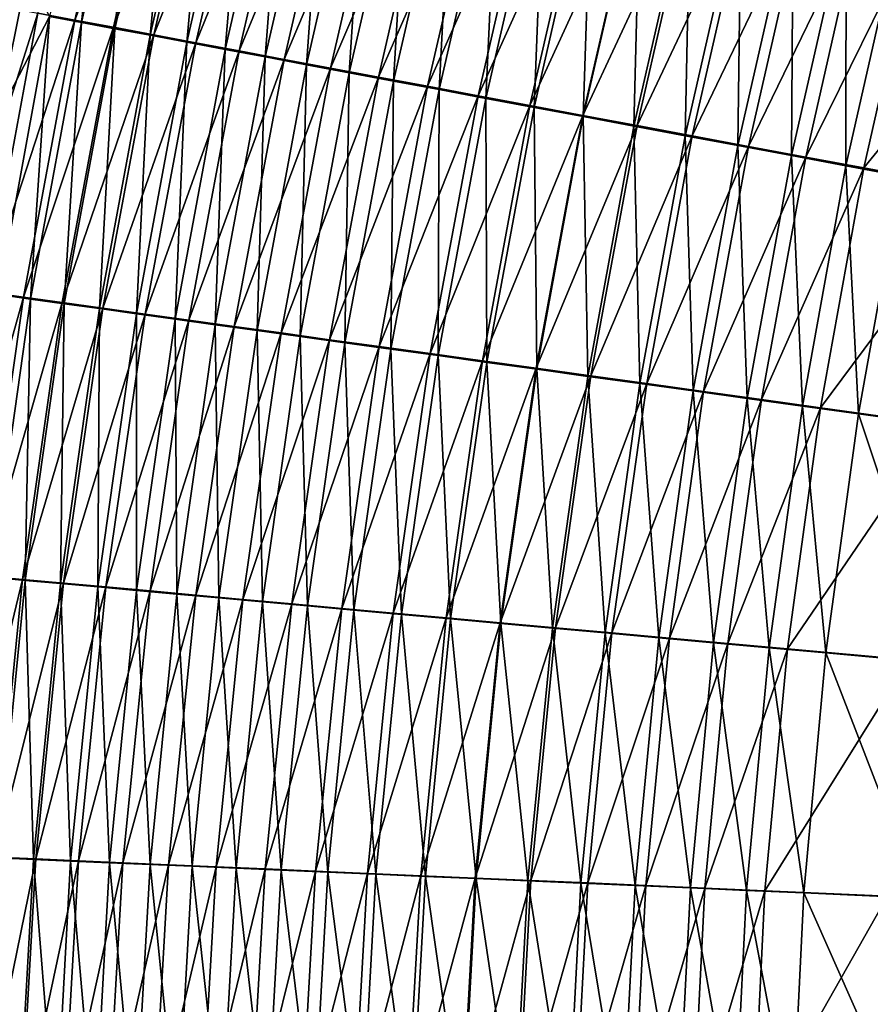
# Model space of a CAD drawing. Header units: metres. Extents: x -900 to 900, y -400 to 400.
# Tile 71 of 249: x -610 to -583, y 92 to 124. Entities that reach past the tile are written whole.
import ezdxf

# ---------------------------------------------------------------- set-up
doc = ezdxf.new("R2010")
doc.units = ezdxf.units.M

msp = doc.modelspace()

# ---------------------------------------------------------------- linework, layer by layer
at = {"layer": 'top'}
for points in [[(-610.662109, 120.559921, -458.844818), (-609.737732, 125.140228, -458.990387), (-664.546814, 150.478912, -352.100403)], [(-609.052673, 123.659813, -460.640778), (-608.049438, 123.47068, -462.306335), (-607.067322, 132.367142, -460.878357)], [(-608.049438, 123.47068, -462.306335), (-606.071411, 132.129364, -462.532104), (-607.067322, 132.367142, -460.878357)], [(-608.25354, 123.544815, -467.309601), (-609.419067, 123.764351, -465.631683), (-606.259277, 132.217224, -467.521759)], [(-608.25354, 123.544815, -467.309601), (-606.259277, 132.217224, -467.521759), (-605.05127, 131.929306, -469.148651)], [(-608.049438, 123.47068, -462.306335), (-606.992249, 123.271576, -463.938965), (-606.071411, 132.129364, -462.532104)], [(-606.992249, 123.271576, -463.938965), (-605.022705, 131.879227, -464.152954), (-606.071411, 132.129364, -462.532104)], [(-607.034302, 123.315346, -468.9487), (-608.25354, 123.544815, -467.309601), (-605.05127, 131.929306, -469.148651)], [(-607.034302, 123.315346, -468.9487), (-605.05127, 131.929306, -469.148651), (-603.792114, 131.62941, -470.734711)], [(-606.992249, 123.271576, -463.938965), (-605.882507, 123.062767, -465.536652), (-605.022705, 131.879227, -464.152954)], [(-605.882507, 123.062767, -465.536652), (-603.922546, 131.617081, -465.738922), (-605.022705, 131.879227, -464.152954)], [(-605.762756, 123.076202, -470.546783), (-607.034302, 123.315346, -468.9487), (-603.792114, 131.62941, -470.734711)], [(-605.882507, 123.062767, -465.536652), (-604.721558, 122.844498, -467.097351), (-603.922546, 131.617081, -465.738922)], [(-605.762756, 123.076202, -470.546783), (-603.792114, 131.62941, -470.734711), (-602.483276, 131.317902, -472.277802)], [(-604.721558, 122.844498, -467.097351), (-602.772278, 131.343216, -467.288025), (-603.922546, 131.617081, -465.738922)], [(-604.440369, 122.827675, -472.101746), (-605.762756, 123.076202, -470.546783), (-602.483276, 131.317902, -472.277802)], [(-604.721558, 122.844498, -467.097351), (-603.510803, 122.617043, -468.619049), (-602.772278, 131.343216, -467.288025)], [(-604.440369, 122.827675, -472.101746), (-602.483276, 131.317902, -472.277802), (-601.12616, 130.995117, -473.775848)], [(-603.510803, 122.617043, -468.619049), (-601.573303, 131.057983, -468.798218), (-602.772278, 131.343216, -467.288025)], [(-603.068665, 122.57003, -473.61145), (-604.440369, 122.827675, -472.101746), (-601.12616, 130.995117, -473.775848)], [(-603.510803, 122.617043, -468.619049), (-602.251709, 122.380653, -470.09964), (-601.573303, 131.057983, -468.798218)], [(-603.068665, 122.57003, -473.61145), (-601.12616, 130.995117, -473.775848), (-599.722229, 130.661392, -475.226898)], [(-602.251709, 122.380653, -470.09964), (-600.327026, 130.761688, -470.267548), (-601.573303, 131.057983, -468.798218)], [(-601.64917, 122.303551, -475.073883), (-603.068665, 122.57003, -473.61145), (-599.722229, 130.661392, -475.226898)], [(-602.251709, 122.380653, -470.09964), (-600.945618, 122.13559, -471.53717), (-600.327026, 130.761688, -470.267548)], [(-601.64917, 122.303551, -475.073883), (-599.722229, 130.661392, -475.226898), (-598.273132, 130.317123, -476.629517)], [(-600.945618, 122.13559, -471.53717), (-599.03479, 130.454681, -471.69397), (-600.327026, 130.761688, -470.267548)], [(-600.183411, 122.028526, -476.48764), (-601.64917, 122.303551, -475.073883), (-598.273132, 130.317123, -476.629517)], [(-600.945618, 122.13559, -471.53717), (-599.593933, 121.882126, -472.929657), (-599.03479, 130.454681, -471.69397)], [(-600.183411, 122.028526, -476.48764), (-598.273132, 130.317123, -476.629517), (-596.780457, 129.962692, -477.982422)], [(-599.593933, 121.882126, -472.929657), (-597.697937, 130.137268, -473.075623), (-599.03479, 130.454681, -471.69397)], [(-598.673096, 121.745285, -477.851379), (-600.183411, 122.028526, -476.48764), (-596.780457, 129.962692, -477.982422)], [(-599.593933, 121.882126, -472.929657), (-598.198303, 121.620544, -474.275818), (-597.697937, 130.137268, -473.075623)], [(-598.673096, 121.745285, -477.851379), (-596.780457, 129.962692, -477.982422), (-595.24585, 129.598465, -479.284393)], [(-598.198303, 121.620544, -474.275818), (-596.318115, 129.80983, -474.411163), (-597.697937, 130.137268, -473.075623)], [(-597.119934, 121.454124, -479.163849), (-598.673096, 121.745285, -477.851379), (-595.24585, 129.598465, -479.284393)], [(-598.198303, 121.620544, -474.275818), (-596.760193, 121.351135, -475.574341), (-596.318115, 129.80983, -474.411163)], [(-597.119934, 121.454124, -479.163849), (-595.24585, 129.598465, -479.284393), (-593.671021, 129.224854, -480.534088)], [(-596.760193, 121.351135, -475.574341), (-594.89679, 129.472717, -475.699402), (-596.318115, 129.80983, -474.411163)], [(-595.525635, 121.155357, -480.423737), (-597.119934, 121.454124, -479.163849), (-593.671021, 129.224854, -480.534088)], [(-596.760193, 121.351135, -475.574341), (-595.281311, 121.074203, -476.824066), (-594.89679, 129.472717, -475.699402)], [(-595.525635, 121.155357, -480.423737), (-593.671021, 129.224854, -480.534088), (-592.057495, 128.842239, -481.730286)], [(-595.281311, 121.074203, -476.824066), (-593.435547, 129.126297, -476.939087), (-594.89679, 129.472717, -475.699402)], [(-595.281311, 121.074203, -476.824066), (-593.763245, 120.790031, -478.023712), (-593.435547, 129.126297, -476.939087)], [(-593.763245, 120.790031, -478.023712), (-591.935974, 128.77095, -478.129028), (-593.435547, 129.126297, -476.939087)], [(-593.891785, 120.849297, -481.629761), (-595.525635, 121.155357, -480.423737), (-592.057495, 128.842239, -481.730286)], [(-593.891785, 120.849297, -481.629761), (-592.057495, 128.842239, -481.730286), (-590.407043, 128.450989, -482.871704)], [(-593.763245, 120.790031, -478.023712), (-592.20752, 120.498924, -479.172028), (-591.935974, 128.77095, -478.129028)], [(-592.20752, 120.498924, -479.172028), (-590.399597, 128.407028, -479.268036), (-591.935974, 128.77095, -478.129028)], [(-592.220154, 120.53624, -482.780579), (-593.891785, 120.849297, -481.629761), (-590.407043, 128.450989, -482.871704)], [(-592.220154, 120.53624, -482.780579), (-590.407043, 128.450989, -482.871704), (-588.721252, 128.051498, -483.957062)], [(-592.20752, 120.498924, -479.172028), (-590.615784, 120.201172, -480.267853), (-590.399597, 128.407028, -479.268036)], [(-590.615784, 120.201172, -480.267853), (-588.827942, 128.034912, -480.354858), (-590.399597, 128.407028, -479.268036)], [(-590.512329, 120.216515, -483.874969), (-592.220154, 120.53624, -482.780579), (-588.721252, 128.051498, -483.957062)], [(-590.615784, 120.201172, -480.267853), (-588.989624, 119.897064, -481.309906), (-588.827942, 128.034912, -480.354858)], [(-590.512329, 120.216515, -483.874969), (-588.721252, 128.051498, -483.957062), (-587.001709, 127.644173, -484.985138)], [(-588.989624, 119.897064, -481.309906), (-587.222717, 127.654953, -481.388306), (-588.827942, 128.034912, -480.354858)], [(-588.770081, 119.890427, -484.911652), (-590.512329, 120.216515, -483.874969), (-587.001709, 127.644173, -484.985138)], [(-588.989624, 119.897064, -481.309906), (-587.330627, 119.586914, -482.297028), (-587.222717, 127.654953, -481.388306)], [(-588.770081, 119.890427, -484.911652), (-587.001709, 127.644173, -484.985138), (-585.250366, 127.229431, -485.954987)], [(-587.330627, 119.586914, -482.297028), (-585.585388, 127.267532, -482.367249), (-587.222717, 127.654953, -481.388306)], [(-586.995239, 119.558319, -485.889679), (-588.770081, 119.890427, -484.911652), (-585.250366, 127.229431, -485.954987)], [(-587.330627, 119.586914, -482.297028), (-585.640686, 119.271034, -483.228271), (-585.585388, 127.267532, -482.367249)], [(-586.995239, 119.558319, -485.889679), (-585.250366, 127.229431, -485.954987), (-583.469055, 126.807709, -486.865723)], [(-585.640686, 119.271034, -483.228271), (-583.917725, 126.873062, -483.290741), (-585.585388, 127.267532, -482.367249)], [(-585.189697, 119.220543, -486.808105), (-586.995239, 119.558319, -485.889679), (-583.469055, 126.807709, -486.865723)], [(-585.640686, 119.271034, -483.228271), (-583.921448, 118.949768, -484.102783), (-583.917725, 126.873062, -483.290741)], [(-585.189697, 119.220543, -486.808105), (-583.469055, 126.807709, -486.865723), (-581.659546, 126.37944, -487.716431)], [(-583.921448, 118.949768, -484.102783), (-582.221497, 126.471954, -484.157928), (-583.917725, 126.873062, -483.290741)], [(-583.921448, 118.949768, -484.102783), (-582.174866, 118.623451, -484.919708), (-582.221497, 126.471954, -484.157928)], [(-583.355469, 118.877457, -487.666016), (-585.189697, 119.220543, -486.808105), (-581.659546, 126.37944, -487.716431)], [(-583.355469, 118.877457, -487.666016), (-581.659546, 126.37944, -487.716431), (-577.963623, 125.505028, -489.234131)], [(-579.608154, 118.176758, -489.196686), (-583.355469, 118.877457, -487.666016), (-577.963623, 125.505028, -489.234131)], [(-609.052673, 123.659813, -460.640778), (-609.737732, 125.140228, -458.990387), (-610.662109, 120.559921, -458.844818)], [(-612.168457, 115.12104, -463.62912), (-610.529358, 123.973679, -463.917053), (-609.419067, 123.764351, -465.631683)], [(-611.052368, 114.96563, -465.359192), (-612.168457, 115.12104, -463.62912), (-609.419067, 123.764351, -465.631683)], [(-611.052368, 114.96563, -465.359192), (-609.419067, 123.764351, -465.631683), (-608.25354, 123.544815, -467.309601)], [(-609.052673, 123.659813, -460.640778), (-610.662109, 120.559921, -458.844818), (-610.665344, 114.882912, -460.35199)], [(-610.665344, 114.882912, -460.35199), (-609.657776, 114.742638, -462.032257), (-609.052673, 123.659813, -460.640778)], [(-609.657776, 114.742638, -462.032257), (-608.049438, 123.47068, -462.306335), (-609.052673, 123.659813, -460.640778)], [(-609.879761, 114.802483, -467.052429), (-611.052368, 114.96563, -465.359192), (-608.25354, 123.544815, -467.309601)], [(-609.879761, 114.802483, -467.052429), (-608.25354, 123.544815, -467.309601), (-607.034302, 123.315346, -468.9487)], [(-609.657776, 114.742638, -462.032257), (-608.595093, 114.59481, -463.679565), (-608.049438, 123.47068, -462.306335)], [(-608.595093, 114.59481, -463.679565), (-606.992249, 123.271576, -463.938965), (-608.049438, 123.47068, -462.306335)], [(-608.652283, 114.631805, -468.706665), (-609.879761, 114.802483, -467.052429), (-607.034302, 123.315346, -468.9487)], [(-608.652283, 114.631805, -468.706665), (-607.034302, 123.315346, -468.9487), (-605.762756, 123.076202, -470.546783)], [(-607.371338, 114.453789, -470.319763), (-608.652283, 114.631805, -468.706665), (-605.762756, 123.076202, -470.546783)], [(-608.595093, 114.59481, -463.679565), (-607.478638, 114.439621, -465.29184), (-606.992249, 123.271576, -463.938965)], [(-607.478638, 114.439621, -465.29184), (-605.882507, 123.062767, -465.536652), (-606.992249, 123.271576, -463.938965)], [(-607.478638, 114.439621, -465.29184), (-606.309875, 114.277267, -466.866974), (-605.882507, 123.062767, -465.536652)], [(-607.371338, 114.453789, -470.319763), (-605.762756, 123.076202, -470.546783), (-604.440369, 122.827675, -472.101746)], [(-606.309875, 114.277267, -466.866974), (-604.721558, 122.844498, -467.097351), (-605.882507, 123.062767, -465.536652)], [(-606.038391, 114.268654, -471.889496), (-607.371338, 114.453789, -470.319763), (-604.440369, 122.827675, -472.101746)], [(-606.309875, 114.277267, -466.866974), (-605.09021, 114.107948, -468.402924), (-604.721558, 122.844498, -467.097351)], [(-606.038391, 114.268654, -471.889496), (-604.440369, 122.827675, -472.101746), (-603.068665, 122.57003, -473.61145)], [(-605.09021, 114.107948, -468.402924), (-603.510803, 122.617043, -468.619049), (-604.721558, 122.844498, -467.097351)], [(-604.655029, 114.076591, -473.413696), (-606.038391, 114.268654, -471.889496), (-603.068665, 122.57003, -473.61145)], [(-605.09021, 114.107948, -468.402924), (-603.821045, 113.931847, -469.897583), (-603.510803, 122.617043, -468.619049)], [(-604.655029, 114.076591, -473.413696), (-603.068665, 122.57003, -473.61145), (-601.64917, 122.303551, -475.073883)], [(-603.821045, 113.931847, -469.897583), (-602.251709, 122.380653, -470.09964), (-603.510803, 122.617043, -468.619049)], [(-603.222656, 113.877823, -474.89032), (-604.655029, 114.076591, -473.413696), (-601.64917, 122.303551, -475.073883)], [(-603.821045, 113.931847, -469.897583), (-602.503845, 113.749161, -471.348907), (-602.251709, 122.380653, -470.09964)], [(-603.222656, 113.877823, -474.89032), (-601.64917, 122.303551, -475.073883), (-600.183411, 122.028526, -476.48764)], [(-602.503845, 113.749161, -471.348907), (-600.945618, 122.13559, -471.53717), (-602.251709, 122.380653, -470.09964)], [(-602.503845, 113.749161, -471.348907), (-601.140015, 113.560097, -472.754913), (-600.945618, 122.13559, -471.53717)], [(-601.140015, 113.560097, -472.754913), (-599.593933, 121.882126, -472.929657), (-600.945618, 122.13559, -471.53717)], [(-601.743042, 113.672569, -476.317902), (-603.222656, 113.877823, -474.89032), (-600.183411, 122.028526, -476.48764)], [(-601.743042, 113.672569, -476.317902), (-600.183411, 122.028526, -476.48764), (-598.673096, 121.745285, -477.851379)], [(-601.140015, 113.560097, -472.754913), (-599.73114, 113.364861, -474.114227), (-599.593933, 121.882126, -472.929657)], [(-599.73114, 113.364861, -474.114227), (-598.198303, 121.620544, -474.275818), (-599.593933, 121.882126, -472.929657)], [(-600.217896, 113.46106, -477.695129), (-601.743042, 113.672569, -476.317902), (-598.673096, 121.745285, -477.851379)], [(-600.217896, 113.46106, -477.695129), (-598.673096, 121.745285, -477.851379), (-597.119934, 121.454124, -479.163849)], [(-599.73114, 113.364861, -474.114227), (-598.278931, 113.163689, -475.425598), (-598.198303, 121.620544, -474.275818)], [(-598.278931, 113.163689, -475.425598), (-596.760193, 121.351135, -475.574341), (-598.198303, 121.620544, -474.275818)], [(-598.648865, 113.243538, -479.020691), (-600.217896, 113.46106, -477.695129), (-597.119934, 121.454124, -479.163849)], [(-598.648865, 113.243538, -479.020691), (-597.119934, 121.454124, -479.163849), (-595.525635, 121.155357, -480.423737)], [(-597.037659, 113.020226, -480.293213), (-598.648865, 113.243538, -479.020691), (-595.525635, 121.155357, -480.423737)], [(-598.278931, 113.163689, -475.425598), (-596.784973, 112.956779, -476.687744), (-596.760193, 121.351135, -475.574341)], [(-597.037659, 113.020226, -480.293213), (-595.525635, 121.155357, -480.423737), (-593.891785, 120.849297, -481.629761)], [(-596.784973, 112.956779, -476.687744), (-595.281311, 121.074203, -476.824066), (-596.760193, 121.351135, -475.574341)], [(-595.386047, 112.791359, -481.511444), (-597.037659, 113.020226, -480.293213), (-593.891785, 120.849297, -481.629761)], [(-596.784973, 112.956779, -476.687744), (-595.250854, 112.744377, -477.899445), (-595.281311, 121.074203, -476.824066)], [(-595.386047, 112.791359, -481.511444), (-593.891785, 120.849297, -481.629761), (-592.220154, 120.53624, -482.780579)], [(-595.250854, 112.744377, -477.899445), (-593.763245, 120.790031, -478.023712), (-595.281311, 121.074203, -476.824066)], [(-593.69574, 112.557167, -482.674011), (-595.386047, 112.791359, -481.511444), (-592.220154, 120.53624, -482.780579)], [(-595.250854, 112.744377, -477.899445), (-593.678223, 112.526688, -479.059418), (-593.763245, 120.790031, -478.023712)], [(-593.678223, 112.526688, -479.059418), (-592.20752, 120.498924, -479.172028), (-593.763245, 120.790031, -478.023712)], [(-593.69574, 112.557167, -482.674011), (-592.220154, 120.53624, -482.780579), (-590.512329, 120.216515, -483.874969)], [(-591.968445, 112.317894, -483.779602), (-593.69574, 112.557167, -482.674011), (-590.512329, 120.216515, -483.874969)], [(-593.678223, 112.526688, -479.059418), (-592.068787, 112.30394, -480.166382), (-592.20752, 120.498924, -479.172028)], [(-592.068787, 112.30394, -480.166382), (-590.615784, 120.201172, -480.267853), (-592.20752, 120.498924, -479.172028)], [(-591.968445, 112.317894, -483.779602), (-590.512329, 120.216515, -483.874969), (-588.770081, 119.890427, -484.911652)], [(-592.068787, 112.30394, -480.166382), (-590.424072, 112.076355, -481.219116), (-590.615784, 120.201172, -480.267853)], [(-590.424072, 112.076355, -481.219116), (-588.989624, 119.897064, -481.309906), (-590.615784, 120.201172, -480.267853)], [(-590.205872, 112.073761, -484.826965), (-591.968445, 112.317894, -483.779602), (-588.770081, 119.890427, -484.911652)], [(-590.424072, 112.076355, -481.219116), (-588.745789, 111.844147, -482.2164), (-588.989624, 119.897064, -481.309906)], [(-590.205872, 112.073761, -484.826965), (-588.770081, 119.890427, -484.911652), (-586.995239, 119.558319, -485.889679)], [(-588.745789, 111.844147, -482.2164), (-587.330627, 119.586914, -482.297028), (-588.989624, 119.897064, -481.309906)], [(-588.409973, 111.825043, -485.815125), (-590.205872, 112.073761, -484.826965), (-586.995239, 119.558319, -485.889679)], [(-588.745789, 111.844147, -482.2164), (-587.035767, 111.607582, -483.157288), (-587.330627, 119.586914, -482.297028)], [(-588.409973, 111.825043, -485.815125), (-586.995239, 119.558319, -485.889679), (-585.189697, 119.220543, -486.808105)], [(-587.035767, 111.607582, -483.157288), (-585.640686, 119.271034, -483.228271), (-587.330627, 119.586914, -482.297028)], [(-586.582703, 111.571999, -486.743103), (-588.409973, 111.825043, -485.815125), (-585.189697, 119.220543, -486.808105)], [(-587.035767, 111.607582, -483.157288), (-585.295837, 111.366898, -484.040894), (-585.640686, 119.271034, -483.228271)], [(-586.582703, 111.571999, -486.743103), (-585.189697, 119.220543, -486.808105), (-583.355469, 118.877457, -487.666016)], [(-585.295837, 111.366898, -484.040894), (-583.921448, 118.949768, -484.102783), (-585.640686, 119.271034, -483.228271)], [(-584.725952, 111.314888, -487.609985), (-586.582703, 111.571999, -486.743103), (-583.355469, 118.877457, -487.666016)], [(-585.295837, 111.366898, -484.040894), (-583.527893, 111.122353, -484.866333), (-583.921448, 118.949768, -484.102783)], [(-584.725952, 111.314888, -487.609985), (-583.355469, 118.877457, -487.666016), (-579.608154, 118.176758, -489.196686)], [(-583.527893, 111.122353, -484.866333), (-582.174866, 118.623451, -484.919708), (-583.921448, 118.949768, -484.102783)], [(-583.527893, 111.122353, -484.866333), (-579.915283, 110.622688, -486.339081), (-582.174866, 118.623451, -484.919708)], [(-580.931824, 110.789551, -489.156708), (-584.725952, 111.314888, -487.609985), (-579.608154, 118.176758, -489.196686)], [(-612.310364, 106.116508, -465.038605), (-611.052368, 114.96563, -465.359192), (-609.879761, 114.802483, -467.052429)], [(-611.13385, 106.009819, -466.750183), (-612.310364, 106.116508, -465.038605), (-609.879761, 114.802483, -467.052429)], [(-611.13385, 106.009819, -466.750183), (-609.879761, 114.802483, -467.052429), (-608.652283, 114.631805, -468.706665)], [(-609.901245, 105.898041, -468.422577), (-611.13385, 106.009819, -466.750183), (-608.652283, 114.631805, -468.706665)], [(-610.892212, 105.965019, -461.709869), (-609.657776, 114.742638, -462.032257), (-610.665344, 114.882912, -460.35199)], [(-610.892212, 105.965019, -461.709869), (-609.826965, 105.8685, -463.374725), (-609.657776, 114.742638, -462.032257)], [(-609.901245, 105.898041, -468.422577), (-608.652283, 114.631805, -468.706665), (-607.371338, 114.453789, -470.319763)], [(-609.826965, 105.8685, -463.374725), (-608.595093, 114.59481, -463.679565), (-609.657776, 114.742638, -462.032257)], [(-608.613892, 105.781311, -470.053619), (-609.901245, 105.898041, -468.422577), (-607.371338, 114.453789, -470.319763)], [(-609.826965, 105.8685, -463.374725), (-608.706848, 105.767006, -465.004425), (-608.595093, 114.59481, -463.679565)], [(-608.706848, 105.767006, -465.004425), (-607.478638, 114.439621, -465.29184), (-608.595093, 114.59481, -463.679565)], [(-608.706848, 105.767006, -465.004425), (-607.533142, 105.660675, -466.596863), (-607.478638, 114.439621, -465.29184)], [(-608.613892, 105.781311, -470.053619), (-607.371338, 114.453789, -470.319763), (-606.038391, 114.268654, -471.889496)], [(-607.533142, 105.660675, -466.596863), (-606.309875, 114.277267, -466.866974), (-607.478638, 114.439621, -465.29184)], [(-607.273376, 105.659767, -471.641022), (-608.613892, 105.781311, -470.053619), (-606.038391, 114.268654, -471.889496)], [(-607.533142, 105.660675, -466.596863), (-606.307434, 105.549644, -468.149872), (-606.309875, 114.277267, -466.866974)], [(-607.273376, 105.659767, -471.641022), (-606.038391, 114.268654, -471.889496), (-604.655029, 114.076591, -473.413696)], [(-605.881226, 105.533539, -473.182587), (-607.273376, 105.659767, -471.641022), (-604.655029, 114.076591, -473.413696)], [(-606.307434, 105.549644, -468.149872), (-605.09021, 114.107948, -468.402924), (-606.309875, 114.277267, -466.866974)], [(-606.307434, 105.549644, -468.149872), (-605.031067, 105.434029, -469.661346), (-605.09021, 114.107948, -468.402924)], [(-605.881226, 105.533539, -473.182587), (-604.655029, 114.076591, -473.413696), (-603.222656, 113.877823, -474.89032)], [(-605.031067, 105.434029, -469.661346), (-603.821045, 113.931847, -469.897583), (-605.09021, 114.107948, -468.402924)], [(-604.438965, 105.402771, -474.676178), (-605.881226, 105.533539, -473.182587), (-603.222656, 113.877823, -474.89032)], [(-605.031067, 105.434029, -469.661346), (-603.705566, 105.313957, -471.129181), (-603.821045, 113.931847, -469.897583)], [(-604.438965, 105.402771, -474.676178), (-603.222656, 113.877823, -474.89032), (-601.743042, 113.672569, -476.317902)], [(-603.705566, 105.313957, -471.129181), (-602.503845, 113.749161, -471.348907), (-603.821045, 113.931847, -469.897583)], [(-603.705566, 105.313957, -471.129181), (-602.332275, 105.189568, -472.551331), (-602.503845, 113.749161, -471.348907)], [(-602.332275, 105.189568, -472.551331), (-601.140015, 113.560097, -472.754913), (-602.503845, 113.749161, -471.348907)], [(-602.948303, 105.267609, -476.120331), (-604.438965, 105.402771, -474.676178), (-601.743042, 113.672569, -476.317902)], [(-602.948303, 105.267609, -476.120331), (-601.743042, 113.672569, -476.317902), (-600.217896, 113.46106, -477.695129)], [(-601.411011, 105.128212, -477.513702), (-602.948303, 105.267609, -476.120331), (-600.217896, 113.46106, -477.695129)], [(-602.332275, 105.189568, -472.551331), (-600.912964, 105.061005, -473.926422), (-601.140015, 113.560097, -472.754913)], [(-601.411011, 105.128212, -477.513702), (-600.217896, 113.46106, -477.695129), (-598.648865, 113.243538, -479.020691)], [(-600.912964, 105.061005, -473.926422), (-599.73114, 113.364861, -474.114227), (-601.140015, 113.560097, -472.754913)], [(-599.828857, 104.984734, -478.854889), (-601.411011, 105.128212, -477.513702), (-598.648865, 113.243538, -479.020691)], [(-600.912964, 105.061005, -473.926422), (-599.449219, 104.928406, -475.253113), (-599.73114, 113.364861, -474.114227)], [(-599.828857, 104.984734, -478.854889), (-598.648865, 113.243538, -479.020691), (-597.037659, 113.020226, -480.293213)], [(-599.449219, 104.928406, -475.253113), (-598.278931, 113.163689, -475.425598), (-599.73114, 113.364861, -474.114227)], [(-599.449219, 104.928406, -475.253113), (-597.942749, 104.791931, -476.530182), (-598.278931, 113.163689, -475.425598)], [(-597.942749, 104.791931, -476.530182), (-596.784973, 112.956779, -476.687744), (-598.278931, 113.163689, -475.425598)], [(-598.203491, 104.837318, -480.142578), (-599.828857, 104.984734, -478.854889), (-597.037659, 113.020226, -480.293213)], [(-598.203491, 104.837318, -480.142578), (-597.037659, 113.020226, -480.293213), (-595.386047, 112.791359, -481.511444)], [(-596.536804, 104.686134, -481.375366), (-598.203491, 104.837318, -480.142578), (-595.386047, 112.791359, -481.511444)], [(-597.942749, 104.791931, -476.530182), (-596.395203, 104.651718, -477.756256), (-596.784973, 112.956779, -476.687744)], [(-596.395203, 104.651718, -477.756256), (-595.250854, 112.744377, -477.899445), (-596.784973, 112.956779, -476.687744)], [(-596.536804, 104.686134, -481.375366), (-595.386047, 112.791359, -481.511444), (-593.69574, 112.557167, -482.674011)], [(-594.830444, 104.531326, -482.551971), (-596.536804, 104.686134, -481.375366), (-593.69574, 112.557167, -482.674011)], [(-596.395203, 104.651718, -477.756256), (-594.808228, 104.507912, -478.930115), (-595.250854, 112.744377, -477.899445)], [(-594.808228, 104.507912, -478.930115), (-593.678223, 112.526688, -479.059418), (-595.250854, 112.744377, -477.899445)], [(-594.830444, 104.531326, -482.551971), (-593.69574, 112.557167, -482.674011), (-591.968445, 112.317894, -483.779602)], [(-594.808228, 104.507912, -478.930115), (-593.183472, 104.360664, -480.050446), (-593.678223, 112.526688, -479.059418)], [(-593.183472, 104.360664, -480.050446), (-592.068787, 112.30394, -480.166382), (-593.678223, 112.526688, -479.059418)], [(-593.086182, 104.373055, -483.67099), (-594.830444, 104.531326, -482.551971), (-591.968445, 112.317894, -483.779602)], [(-593.183472, 104.360664, -480.050446), (-591.522705, 104.210114, -481.115936), (-592.068787, 112.30394, -480.166382)], [(-593.086182, 104.373055, -483.67099), (-591.968445, 112.317894, -483.779602), (-590.205872, 112.073761, -484.826965)], [(-591.522705, 104.210114, -481.115936), (-590.424072, 112.076355, -481.219116), (-592.068787, 112.30394, -480.166382)], [(-591.305847, 104.211472, -484.73111), (-593.086182, 104.373055, -483.67099), (-590.205872, 112.073761, -484.826965)], [(-591.522705, 104.210114, -481.115936), (-589.827515, 104.056427, -482.125366), (-590.424072, 112.076355, -481.219116)], [(-591.305847, 104.211472, -484.73111), (-590.205872, 112.073761, -484.826965), (-588.409973, 111.825043, -485.815125)], [(-589.827515, 104.056427, -482.125366), (-588.745789, 111.844147, -482.2164), (-590.424072, 112.076355, -481.219116)], [(-589.827515, 104.056427, -482.125366), (-588.099792, 103.899757, -483.077789), (-588.745789, 111.844147, -482.2164)], [(-588.099792, 103.899757, -483.077789), (-587.035767, 111.607582, -483.157288), (-588.745789, 111.844147, -482.2164)], [(-589.491333, 104.046753, -485.731354), (-591.305847, 104.211472, -484.73111), (-588.409973, 111.825043, -485.815125)], [(-589.491333, 104.046753, -485.731354), (-588.409973, 111.825043, -485.815125), (-586.582703, 111.571999, -486.743103)], [(-587.644653, 103.879082, -486.670746), (-589.491333, 104.046753, -485.731354), (-586.582703, 111.571999, -486.743103)], [(-588.099792, 103.899757, -483.077789), (-586.341492, 103.740273, -483.972229), (-587.035767, 111.607582, -483.157288)], [(-587.644653, 103.879082, -486.670746), (-586.582703, 111.571999, -486.743103), (-584.725952, 111.314888, -487.609985)], [(-586.341492, 103.740273, -483.972229), (-585.295837, 111.366898, -484.040894), (-587.035767, 111.607582, -483.157288)], [(-585.767822, 103.708626, -487.54834), (-587.644653, 103.879082, -486.670746), (-584.725952, 111.314888, -487.609985)], [(-586.341492, 103.740273, -483.972229), (-584.554443, 103.57814, -484.807861), (-585.295837, 111.366898, -484.040894)], [(-585.767822, 103.708626, -487.54834), (-584.725952, 111.314888, -487.609985), (-580.931824, 110.789551, -489.156708)], [(-584.554443, 103.57814, -484.807861), (-583.527893, 111.122353, -484.866333), (-585.295837, 111.366898, -484.040894)], [(-584.554443, 103.57814, -484.807861), (-580.901794, 103.246628, -486.298828), (-583.527893, 111.122353, -484.866333)], [(-580.901794, 103.246628, -486.298828), (-579.915283, 110.622688, -486.339081), (-583.527893, 111.122353, -484.866333)], [(-581.931702, 103.360077, -489.114227), (-585.767822, 103.708626, -487.54834), (-580.931824, 110.789551, -489.156708)], [(-612.011658, 97.186394, -466.402863), (-611.13385, 106.009819, -466.750183), (-609.901245, 105.898041, -468.422577)], [(-610.683899, 97.112198, -463.024475), (-609.826965, 105.8685, -463.374725), (-610.892212, 105.965019, -461.709869)], [(-610.777039, 97.133423, -468.096436), (-612.011658, 97.186394, -466.402863), (-609.901245, 105.898041, -468.422577)], [(-610.777039, 97.133423, -468.096436), (-609.901245, 105.898041, -468.422577), (-608.613892, 105.781311, -470.053619)], [(-609.486389, 97.077927, -469.748352), (-610.777039, 97.133423, -468.096436), (-608.613892, 105.781311, -470.053619)], [(-610.683899, 97.112198, -463.024475), (-609.563049, 97.064262, -464.674469), (-609.826965, 105.8685, -463.374725)], [(-609.563049, 97.064262, -464.674469), (-608.706848, 105.767006, -465.004425), (-609.826965, 105.8685, -463.374725)], [(-609.563049, 97.064262, -464.674469), (-608.387512, 97.013863, -466.286987), (-608.706848, 105.767006, -465.004425)], [(-609.486389, 97.077927, -469.748352), (-608.613892, 105.781311, -470.053619), (-607.273376, 105.659767, -471.641022)], [(-608.141357, 97.019974, -471.356354), (-609.486389, 97.077927, -469.748352), (-607.273376, 105.659767, -471.641022)], [(-608.387512, 97.013863, -466.286987), (-607.533142, 105.660675, -466.596863), (-608.706848, 105.767006, -465.004425)], [(-608.387512, 97.013863, -466.286987), (-607.15863, 96.961075, -467.859894), (-607.533142, 105.660675, -466.596863)], [(-608.141357, 97.019974, -471.356354), (-607.273376, 105.659767, -471.641022), (-605.881226, 105.533539, -473.182587)], [(-607.15863, 96.961075, -467.859894), (-606.307434, 105.549644, -468.149872), (-607.533142, 105.660675, -466.596863)], [(-606.743469, 96.959625, -472.918091), (-608.141357, 97.019974, -471.356354), (-605.881226, 105.533539, -473.182587)], [(-607.15863, 96.961075, -467.859894), (-605.877991, 96.905945, -469.39093), (-606.307434, 105.549644, -468.149872)], [(-606.743469, 96.959625, -472.918091), (-605.881226, 105.533539, -473.182587), (-604.438965, 105.402771, -474.676178)], [(-605.294189, 96.896957, -474.431458), (-606.743469, 96.959625, -472.918091), (-604.438965, 105.402771, -474.676178)], [(-605.877991, 96.905945, -469.39093), (-605.031067, 105.434029, -469.661346), (-606.307434, 105.549644, -468.149872)], [(-605.877991, 96.905945, -469.39093), (-604.546936, 96.848549, -470.877991), (-605.031067, 105.434029, -469.661346)], [(-605.294189, 96.896957, -474.431458), (-604.438965, 105.402771, -474.676178), (-602.948303, 105.267609, -476.120331)], [(-604.546936, 96.848549, -470.877991), (-603.705566, 105.313957, -471.129181), (-605.031067, 105.434029, -469.661346)], [(-604.546936, 96.848549, -470.877991), (-603.167114, 96.788933, -472.318939), (-603.705566, 105.313957, -471.129181)], [(-603.167114, 96.788933, -472.318939), (-602.332275, 105.189568, -472.551331), (-603.705566, 105.313957, -471.129181)], [(-603.79541, 96.832031, -475.894897), (-605.294189, 96.896957, -474.431458), (-602.948303, 105.267609, -476.120331)], [(-603.79541, 96.832031, -475.894897), (-602.948303, 105.267609, -476.120331), (-601.411011, 105.128212, -477.513702)], [(-602.248901, 96.764931, -477.307037), (-603.79541, 96.832031, -475.894897), (-601.411011, 105.128212, -477.513702)], [(-603.167114, 96.788933, -472.318939), (-601.740051, 96.72718, -473.712372), (-602.332275, 105.189568, -472.551331)], [(-601.740051, 96.72718, -473.712372), (-600.912964, 105.061005, -473.926422), (-602.332275, 105.189568, -472.551331)], [(-602.248901, 96.764931, -477.307037), (-601.411011, 105.128212, -477.513702), (-599.828857, 104.984734, -478.854889)], [(-601.740051, 96.72718, -473.712372), (-600.267456, 96.663353, -475.056946), (-600.912964, 105.061005, -473.926422)], [(-600.267456, 96.663353, -475.056946), (-599.449219, 104.928406, -475.253113), (-600.912964, 105.061005, -473.926422)], [(-600.656311, 96.695732, -478.666443), (-602.248901, 96.764931, -477.307037), (-599.828857, 104.984734, -478.854889)], [(-600.656311, 96.695732, -478.666443), (-599.828857, 104.984734, -478.854889), (-598.203491, 104.837318, -480.142578)], [(-599.019592, 96.624504, -479.971741), (-600.656311, 96.695732, -478.666443), (-598.203491, 104.837318, -480.142578)], [(-600.267456, 96.663353, -475.056946), (-598.75116, 96.597527, -476.351318), (-599.449219, 104.928406, -475.253113)], [(-598.75116, 96.597527, -476.351318), (-597.942749, 104.791931, -476.530182), (-599.449219, 104.928406, -475.253113)], [(-599.019592, 96.624504, -479.971741), (-598.203491, 104.837318, -480.142578), (-596.536804, 104.686134, -481.375366)], [(-597.340454, 96.551323, -481.221558), (-599.019592, 96.624504, -479.971741), (-596.536804, 104.686134, -481.375366)], [(-598.75116, 96.597527, -476.351318), (-597.192749, 96.529778, -477.594177), (-597.942749, 104.791931, -476.530182)], [(-597.192749, 96.529778, -477.594177), (-596.395203, 104.651718, -477.756256), (-597.942749, 104.791931, -476.530182)], [(-597.340454, 96.551323, -481.221558), (-596.536804, 104.686134, -481.375366), (-594.830444, 104.531326, -482.551971)], [(-595.620728, 96.476257, -482.414459), (-597.340454, 96.551323, -481.221558), (-594.830444, 104.531326, -482.551971)], [(-597.192749, 96.529778, -477.594177), (-595.593933, 96.460167, -478.78421), (-596.395203, 104.651718, -477.756256)], [(-595.593933, 96.460167, -478.78421), (-594.808228, 104.507912, -478.930115), (-596.395203, 104.651718, -477.756256)], [(-595.620728, 96.476257, -482.414459), (-594.830444, 104.531326, -482.551971), (-593.086182, 104.373055, -483.67099)], [(-593.862122, 96.399399, -483.549072), (-595.620728, 96.476257, -482.414459), (-593.086182, 104.373055, -483.67099)], [(-595.593933, 96.460167, -478.78421), (-593.956482, 96.388771, -479.920044), (-594.808228, 104.507912, -478.930115)], [(-593.956482, 96.388771, -479.920044), (-593.183472, 104.360664, -480.050446), (-594.808228, 104.507912, -478.930115)], [(-593.862122, 96.399399, -483.549072), (-593.086182, 104.373055, -483.67099), (-591.305847, 104.211472, -484.73111)], [(-593.956482, 96.388771, -479.920044), (-592.282104, 96.315659, -481.000366), (-593.183472, 104.360664, -480.050446)], [(-592.066589, 96.320808, -484.624084), (-593.862122, 96.399399, -483.549072), (-591.305847, 104.211472, -484.73111)], [(-592.282104, 96.315659, -481.000366), (-591.522705, 104.210114, -481.115936), (-593.183472, 104.360664, -480.050446)], [(-592.282104, 96.315659, -481.000366), (-590.572449, 96.240913, -482.023956), (-591.522705, 104.210114, -481.115936)], [(-592.066589, 96.320808, -484.624084), (-591.305847, 104.211472, -484.73111), (-589.491333, 104.046753, -485.731354)], [(-590.572449, 96.240913, -482.023956), (-589.827515, 104.056427, -482.125366), (-591.522705, 104.210114, -481.115936)], [(-590.236023, 96.240585, -485.638397), (-592.066589, 96.320808, -484.624084), (-589.491333, 104.046753, -485.731354)], [(-590.572449, 96.240913, -482.023956), (-588.829468, 96.164604, -482.989746), (-589.827515, 104.056427, -482.125366)], [(-590.236023, 96.240585, -485.638397), (-589.491333, 104.046753, -485.731354), (-587.644653, 103.879082, -486.670746)], [(-588.372498, 96.158806, -486.591064), (-590.236023, 96.240585, -485.638397), (-587.644653, 103.879082, -486.670746)], [(-588.829468, 96.164604, -482.989746), (-588.099792, 103.899757, -483.077789), (-589.827515, 104.056427, -482.125366)], [(-588.829468, 96.164604, -482.989746), (-587.055115, 96.086823, -483.896851), (-588.099792, 103.899757, -483.077789)], [(-588.372498, 96.158806, -486.591064), (-587.644653, 103.879082, -486.670746), (-585.767822, 103.708626, -487.54834)], [(-587.055115, 96.086823, -483.896851), (-586.341492, 103.740273, -483.972229), (-588.099792, 103.899757, -483.077789)], [(-586.478088, 96.075562, -487.48111), (-588.372498, 96.158806, -486.591064), (-585.767822, 103.708626, -487.54834)], [(-587.055115, 96.086823, -483.896851), (-585.251343, 96.007637, -484.744293), (-586.341492, 103.740273, -483.972229)], [(-586.478088, 96.075562, -487.48111), (-585.767822, 103.708626, -487.54834), (-581.931702, 103.360077, -489.114227)], [(-585.251343, 96.007637, -484.744293), (-584.554443, 103.57814, -484.807861), (-586.341492, 103.740273, -483.972229)], [(-585.251343, 96.007637, -484.744293), (-581.563232, 95.845436, -486.256439), (-584.554443, 103.57814, -484.807861)], [(-581.563232, 95.845436, -486.256439), (-580.901794, 103.246628, -486.298828), (-584.554443, 103.57814, -484.807861)], [(-582.604614, 95.905014, -489.069244), (-586.478088, 96.075562, -487.48111), (-581.931702, 103.360077, -489.114227)], [(-611.273193, 88.357323, -467.734375), (-610.777039, 97.133423, -468.096436), (-609.486389, 97.077927, -469.748352)], [(-609.983215, 88.362785, -469.408051), (-611.273193, 88.357323, -467.734375), (-609.486389, 97.077927, -469.748352)], [(-610.040344, 88.350761, -464.309235), (-609.563049, 97.064262, -464.674469), (-610.683899, 97.112198, -463.024475)], [(-610.040344, 88.350761, -464.309235), (-608.866516, 88.355995, -465.943298), (-609.563049, 97.064262, -464.674469)], [(-609.983215, 88.362785, -469.408051), (-609.486389, 97.077927, -469.748352), (-608.141357, 97.019974, -471.356354)], [(-608.637512, 88.36821, -471.037292), (-609.983215, 88.362785, -469.408051), (-608.141357, 97.019974, -471.356354)], [(-608.866516, 88.355995, -465.943298), (-608.387512, 97.013863, -466.286987), (-609.563049, 97.064262, -464.674469)], [(-608.866516, 88.355995, -465.943298), (-607.638245, 88.361198, -467.536865), (-608.387512, 97.013863, -466.286987)], [(-608.637512, 88.36821, -471.037292), (-608.141357, 97.019974, -471.356354), (-606.743469, 96.959625, -472.918091)], [(-607.237732, 88.373589, -472.62027), (-608.637512, 88.36821, -471.037292), (-606.743469, 96.959625, -472.918091)], [(-607.638245, 88.361198, -467.536865), (-607.15863, 96.961075, -467.859894), (-608.387512, 97.013863, -466.286987)], [(-607.638245, 88.361198, -467.536865), (-606.356995, 88.366364, -469.088135), (-607.15863, 96.961075, -467.859894)], [(-607.237732, 88.373589, -472.62027), (-606.743469, 96.959625, -472.918091), (-605.294189, 96.896957, -474.431458)], [(-606.356995, 88.366364, -469.088135), (-605.877991, 96.905945, -469.39093), (-607.15863, 96.961075, -467.859894)], [(-605.7854, 88.378922, -474.155121), (-607.237732, 88.373589, -472.62027), (-605.294189, 96.896957, -474.431458)], [(-606.356995, 88.366364, -469.088135), (-605.02417, 88.37149, -470.595337), (-605.877991, 96.905945, -469.39093)], [(-605.02417, 88.37149, -470.595337), (-604.546936, 96.848549, -470.877991), (-605.877991, 96.905945, -469.39093)], [(-605.7854, 88.378922, -474.155121), (-605.294189, 96.896957, -474.431458), (-603.79541, 96.832031, -475.894897)], [(-604.282104, 88.384193, -475.640198), (-605.7854, 88.378922, -474.155121), (-603.79541, 96.832031, -475.894897)], [(-605.02417, 88.37149, -470.595337), (-603.641357, 88.376564, -472.056763), (-604.546936, 96.848549, -470.877991)], [(-603.641357, 88.376564, -472.056763), (-603.167114, 96.788933, -472.318939), (-604.546936, 96.848549, -470.877991)], [(-604.282104, 88.384193, -475.640198), (-603.79541, 96.832031, -475.894897), (-602.248901, 96.764931, -477.307037)], [(-602.729614, 88.389412, -477.07373), (-604.282104, 88.384193, -475.640198), (-602.248901, 96.764931, -477.307037)], [(-603.641357, 88.376564, -472.056763), (-602.210022, 88.381584, -473.470764), (-603.167114, 96.788933, -472.318939)], [(-602.210022, 88.381584, -473.470764), (-601.740051, 96.72718, -473.712372), (-603.167114, 96.788933, -472.318939)], [(-602.729614, 88.389412, -477.07373), (-602.248901, 96.764931, -477.307037), (-600.656311, 96.695732, -478.666443)], [(-601.129761, 88.394554, -478.454132), (-602.729614, 88.389412, -477.07373), (-600.656311, 96.695732, -478.666443)], [(-602.210022, 88.381584, -473.470764), (-600.731873, 88.386551, -474.835693), (-601.740051, 96.72718, -473.712372)], [(-600.731873, 88.386551, -474.835693), (-600.267456, 96.663353, -475.056946), (-601.740051, 96.72718, -473.712372)], [(-601.129761, 88.394554, -478.454132), (-600.656311, 96.695732, -478.666443), (-599.019592, 96.624504, -479.971741)], [(-599.484192, 88.399628, -479.779846), (-601.129761, 88.394554, -478.454132), (-599.019592, 96.624504, -479.971741)], [(-600.731873, 88.386551, -474.835693), (-599.208496, 88.391449, -476.150055), (-600.267456, 96.663353, -475.056946)], [(-599.208496, 88.391449, -476.150055), (-598.75116, 96.597527, -476.351318), (-600.267456, 96.663353, -475.056946)], [(-599.484192, 88.399628, -479.779846), (-599.019592, 96.624504, -479.971741), (-597.340454, 96.551323, -481.221558)], [(-597.794922, 88.404617, -481.049316), (-599.484192, 88.399628, -479.779846), (-597.340454, 96.551323, -481.221558)], [(-599.208496, 88.391449, -476.150055), (-597.641724, 88.396278, -477.412292), (-598.75116, 96.597527, -476.351318)], [(-597.641724, 88.396278, -477.412292), (-597.192749, 96.529778, -477.594177), (-598.75116, 96.597527, -476.351318)], [(-597.794922, 88.404617, -481.049316), (-597.340454, 96.551323, -481.221558), (-595.620728, 96.476257, -482.414459)], [(-596.063843, 88.409531, -482.261169), (-597.794922, 88.404617, -481.049316), (-595.620728, 96.476257, -482.414459)], [(-597.641724, 88.396278, -477.412292), (-596.033325, 88.401031, -478.621033), (-597.192749, 96.529778, -477.594177)], [(-596.033325, 88.401031, -478.621033), (-595.593933, 96.460167, -478.78421), (-597.192749, 96.529778, -477.594177)], [(-596.063843, 88.409531, -482.261169), (-595.620728, 96.476257, -482.414459), (-593.862122, 96.399399, -483.549072)], [(-594.292908, 88.414345, -483.41394), (-596.063843, 88.409531, -482.261169), (-593.862122, 96.399399, -483.549072)], [(-596.033325, 88.401031, -478.621033), (-594.385071, 88.405708, -479.774872), (-595.593933, 96.460167, -478.78421)], [(-594.385071, 88.405708, -479.774872), (-593.956482, 96.388771, -479.920044), (-595.593933, 96.460167, -478.78421)], [(-594.385071, 88.405708, -479.774872), (-592.698853, 88.410294, -480.872498), (-593.956482, 96.388771, -479.920044)], [(-594.292908, 88.414345, -483.41394), (-593.862122, 96.399399, -483.549072), (-592.066589, 96.320808, -484.624084)], [(-592.484131, 88.419067, -484.506409), (-594.292908, 88.414345, -483.41394), (-592.066589, 96.320808, -484.624084)], [(-592.698853, 88.410294, -480.872498), (-592.282104, 96.315659, -481.000366), (-593.956482, 96.388771, -479.920044)], [(-592.698853, 88.410294, -480.872498), (-590.976624, 88.414787, -481.912659), (-592.282104, 96.315659, -481.000366)], [(-592.484131, 88.419067, -484.506409), (-592.066589, 96.320808, -484.624084), (-590.236023, 96.240585, -485.638397)], [(-590.976624, 88.414787, -481.912659), (-590.572449, 96.240913, -482.023956), (-592.282104, 96.315659, -481.000366)], [(-590.639526, 88.423683, -485.537262), (-592.484131, 88.419067, -484.506409), (-590.236023, 96.240585, -485.638397)], [(-590.976624, 88.414787, -481.912659), (-589.220337, 88.419182, -482.894196), (-590.572449, 96.240913, -482.023956)], [(-590.639526, 88.423683, -485.537262), (-590.236023, 96.240585, -485.638397), (-588.372498, 96.158806, -486.591064)], [(-588.76123, 88.428192, -486.505371), (-590.639526, 88.423683, -485.537262), (-588.372498, 96.158806, -486.591064)], [(-589.220337, 88.419182, -482.894196), (-588.829468, 96.164604, -482.989746), (-590.572449, 96.240913, -482.023956)], [(-589.220337, 88.419182, -482.894196), (-587.431885, 88.423477, -483.815979), (-588.829468, 96.164604, -482.989746)], [(-587.431885, 88.423477, -483.815979), (-587.055115, 96.086823, -483.896851), (-588.829468, 96.164604, -482.989746)], [(-588.76123, 88.428192, -486.505371), (-588.372498, 96.158806, -486.591064), (-586.478088, 96.075562, -487.48111)], [(-586.851379, 88.432594, -487.409637), (-588.76123, 88.428192, -486.505371), (-586.478088, 96.075562, -487.48111)], [(-587.431885, 88.423477, -483.815979), (-585.613464, 88.427666, -484.676941), (-587.055115, 96.086823, -483.896851)], [(-585.613464, 88.427666, -484.676941), (-585.251343, 96.007637, -484.744293), (-587.055115, 96.086823, -483.896851)], [(-586.851379, 88.432594, -487.409637), (-586.478088, 96.075562, -487.48111), (-582.604614, 95.905014, -489.069244)], [(-585.613464, 88.427666, -484.676941), (-581.894714, 88.435707, -486.212646), (-585.251343, 96.007637, -484.744293)], [(-581.894714, 88.435707, -486.212646), (-581.563232, 95.845436, -486.256439), (-585.251343, 96.007637, -484.744293)], [(-582.945679, 88.44104, -489.022522), (-586.851379, 88.432594, -487.409637), (-582.604614, 95.905014, -489.069244)]]:
    msp.add_3dface(points, dxfattribs=at)

doc.saveas('drawing.dxf')
